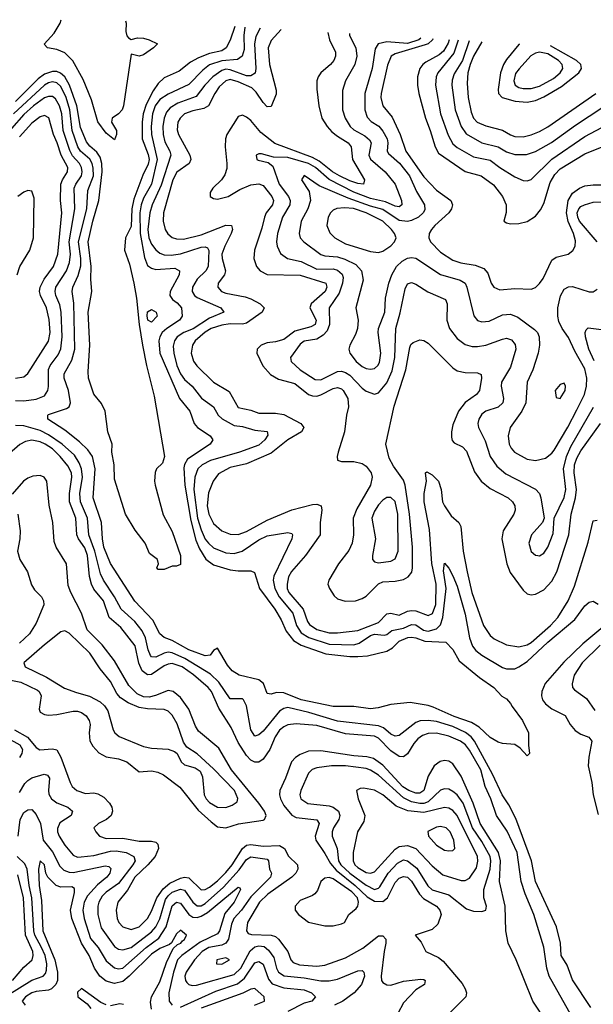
# Model space of a CAD drawing. Header units: inches. Extents: x 1308407 to 1441228, y 959628 to 1036311.
# Tile 198 of 256: x 1321911 to 1324691, y 1031334 to 1036107. Entities that reach past the tile are written whole.
import ezdxf

# ---------------------------------------------------------------- set-up
doc = ezdxf.new("R2010")
doc.units = ezdxf.units.IN
doc.header["$MEASUREMENT"] = 0
doc.layers.add('B3023', color=7, linetype='Continuous')

msp = doc.modelspace()

# ---------------------------------------------------------------- linework, layer by layer
at = {"layer": 'B3023', "color": 5}
for points, elevation in [([(1322423.7, 1036100.8), (1322426, 1036090), (1322424.5, 1036050), (1322430, 1036028.4), (1322438.6, 1036018.6), (1322450, 1036011.4), (1322481.5, 1036018.5), (1322510, 1036017.3), (1322538.3, 1036010), (1322578, 1035990), (1322558.4, 1035970), (1322510, 1035936.5), (1322489.9, 1035929.9), (1322450, 1035939.6), (1322414.2, 1035690), (1322406.4, 1035670), (1322390, 1035651.1), (1322359.3, 1035630), (1322355, 1035610), (1322379.4, 1035570), (1322379.5, 1035550), (1322370, 1035524.8), (1322330, 1035557.2), (1322290, 1035612.7), (1322258, 1035718), (1322217.9, 1035817.9), (1322167.8, 1035907.8), (1322130, 1035945.9), (1322090, 1035962), (1322045.6, 1035970), (1322029.1, 1035989.1), (1322077.7, 1036042.3), (1322107, 1036090), (1322111.1, 1036107)], 2580), ([(1323001.6, 1036070.5), (1322997.5, 1036030), (1322997.7, 1035962.3), (1322989.4, 1035930), (1322966.3, 1035913.7), (1322890, 1035907.4), (1322831.1, 1035888.9), (1322798.1, 1035861.9), (1322730, 1035792.1), (1322630, 1035746.8), (1322590, 1035720.8), (1322567.1, 1035690), (1322554.6, 1035650), (1322547, 1035590), (1322548.8, 1035550), (1322577.3, 1035430), (1322549.3, 1035310), (1322510, 1035241.2), (1322498.8, 1035210), (1322493.4, 1035170), (1322493.7, 1035070), (1322514.7, 1034954.7), (1322530, 1034916.2), (1322550, 1034902.3), (1322570, 1034896.5), (1322661.9, 1034901.9), (1322685.2, 1034890), (1322682.9, 1034870), (1322639.9, 1034790), (1322638.8, 1034770), (1322651.9, 1034750), (1322673.8, 1034733.8), (1322694.6, 1034710), (1322698.4, 1034670), (1322685, 1034650), (1322623.3, 1034610), (1322601.1, 1034590), (1322589.8, 1034570), (1322585.6, 1034550), (1322589.1, 1034490), (1322685.6, 1034270), (1322735.3, 1034210), (1322755.9, 1034150), (1322772.6, 1034130), (1322832.9, 1034090), (1322846.7, 1034070), (1322833.4, 1034050), (1322723.9, 1033976.1), (1322708.5, 1033951.5), (1322705.7, 1033934.3), (1322710.8, 1033850), (1322739.9, 1033679.9), (1322764.7, 1033584.7), (1322782.4, 1033542.4), (1322812.2, 1033492.2), (1322850, 1033464.3), (1322930, 1033440.1), (1322970, 1033435), (1323030, 1033435.8), (1323047.9, 1033427.9), (1323073.2, 1033350), (1323146.4, 1033250), (1323177.2, 1033197.2), (1323202.2, 1033142.2), (1323238, 1033098), (1323275.2, 1033075.2), (1323393.6, 1033033.6), (1323510, 1033019.6), (1323550, 1033019.4), (1323595.9, 1033024.1), (1323690, 1033045.9), (1323718, 1033062), (1323750, 1033095.2), (1323792.4, 1033112.4), (1323810, 1033114.6), (1323830, 1033110.4), (1323873.8, 1033093.8), (1323976.3, 1033090), (1324010, 1033053.7), (1324039.8, 1032999.8), (1324139, 1032919), (1324208.2, 1032870), (1324247.2, 1032827.2), (1324270, 1032814.4), (1324290, 1032793), (1324297.2, 1032777.2), (1324346.8, 1032710), (1324376, 1032650), (1324376, 1032590), (1324382, 1032550), (1324370, 1032538), (1324336, 1032576), (1324310, 1032594), (1324250, 1032598), (1324230, 1032605.2), (1324190, 1032628.2), (1324137.9, 1032677.9), (1324100.3, 1032700.3), (1324015.8, 1032730), (1323915.2, 1032775.2), (1323890, 1032782.3), (1323803.4, 1032796.6), (1323710, 1032787.6), (1323648.6, 1032771.4), (1323610, 1032766.7), (1323530, 1032777.2), (1323430, 1032777.3), (1323274.6, 1032810), (1323190, 1032844.3), (1323154.4, 1032845.6), (1323130, 1032836.8), (1323110, 1032840.5), (1323091.6, 1032890), (1323070, 1032907.2), (1322974, 1032930), (1322940.8, 1032950), (1322917.8, 1032977.8), (1322870, 1033061), (1322850, 1033049.7), (1322833.6, 1033026.4), (1322810, 1033023), (1322730, 1033052.6), (1322650, 1033098.1), (1322610, 1033112.8), (1322590.4, 1033130.4), (1322555.8, 1033195.8), (1322469.1, 1033289.1), (1322350, 1033470.6), (1322318.7, 1033550), (1322311.2, 1033590), (1322306.6, 1033670), (1322267.3, 1033790), (1322275.6, 1033930), (1322263.1, 1033990), (1322241.2, 1034021.2), (1322200.3, 1034060.3), (1322130, 1034116.7), (1322046.5, 1034170), (1322046.1, 1034190), (1322050, 1034193.3), (1322137.4, 1034222.6), (1322149.8, 1034230), (1322156.5, 1034250), (1322146.4, 1034310), (1322126.6, 1034370), (1322126.4, 1034390), (1322163.4, 1034456.6), (1322177.4, 1034510), (1322172.7, 1034732.7), (1322164.2, 1034790), (1322168.7, 1034810), (1322193.7, 1034866.3), (1322206.3, 1034913.7), (1322207.6, 1034950), (1322195.2, 1035030), (1322235.6, 1035190), (1322240.9, 1035279.1), (1322267.6, 1035350), (1322267.3, 1035387.3), (1322262.1, 1035410), (1322251.2, 1035431.2), (1322205.5, 1035470), (1322192.9, 1035490), (1322164.5, 1035570), (1322154.3, 1035670), (1322135.7, 1035730), (1322110, 1035783), (1322090, 1035801.3), (1322070, 1035806.2), (1322050, 1035801.4), (1322030, 1035789.3), (1321879.7, 1035650)], 2640), ([(1322952.5, 1036073.5), (1322930, 1036008.4), (1322911.7, 1035970), (1322890, 1035955.5), (1322830, 1035942.5), (1322777.7, 1035922.3), (1322738.7, 1035901.3), (1322682.7, 1035857.3), (1322610, 1035826), (1322581.8, 1035798.2), (1322557.3, 1035762.7), (1322524.2, 1035695.8), (1322508.5, 1035650), (1322503.7, 1035610), (1322504, 1035530), (1322533.8, 1035453.8), (1322538, 1035430), (1322533.7, 1035406.3), (1322506.6, 1035353.4), (1322463.7, 1035236.3), (1322454.7, 1035190), (1322450, 1035104), (1322422.8, 1035050), (1322418.2, 1034990), (1322442.5, 1034922.5), (1322462.9, 1034830), (1322476.5, 1034756.5), (1322488.9, 1034630), (1322505, 1034530), (1322524.7, 1034430), (1322561.8, 1034281.8), (1322612.5, 1033990), (1322602, 1033958), (1322574.2, 1033930), (1322567.2, 1033912.8), (1322563.2, 1033870), (1322566.6, 1033850), (1322606.1, 1033706.1), (1322650, 1033626.7), (1322690.2, 1033509.8), (1322690, 1033466), (1322670, 1033458), (1322650, 1033458), (1322610, 1033441.2), (1322581.2, 1033441.2), (1322575.3, 1033450), (1322582.7, 1033470), (1322579, 1033490), (1322539.5, 1033519.5), (1322519, 1033570), (1322470, 1033633.2), (1322423, 1033710), (1322370, 1033879), (1322367.6, 1033950), (1322357.2, 1034010), (1322358.9, 1034050), (1322338, 1034110), (1322324.4, 1034210), (1322306.5, 1034246.5), (1322270, 1034291.8), (1322244.8, 1034370), (1322242.4, 1034402.4), (1322250.5, 1034530), (1322242.4, 1034690), (1322259.6, 1034790), (1322254.8, 1034850), (1322256.9, 1034910), (1322242.1, 1035030), (1322265, 1035130), (1322294.8, 1035230), (1322310.9, 1035369.1), (1322308.3, 1035410), (1322300.6, 1035440.6), (1322284.5, 1035464.5), (1322250, 1035494.6), (1322234.5, 1035514.5), (1322204.6, 1035584.6), (1322187.7, 1035690), (1322152.2, 1035790), (1322130, 1035829.6), (1322108.2, 1035848.2), (1322090, 1035855.5), (1322070, 1035856.7), (1322030, 1035843.1), (1322000.4, 1035819.6), (1321890, 1035710.6)], 2620), ([(1323076.4, 1036065.9), (1323054.4, 1036025.6), (1323048.3, 1035990), (1323055.7, 1035870), (1323052.2, 1035847.8), (1323030, 1035835.1), (1323010, 1035835.4), (1322930, 1035864.5), (1322910, 1035866.4), (1322890, 1035861.2), (1322847.3, 1035830), (1322808.5, 1035790), (1322765.7, 1035734.3), (1322677.4, 1035702.6), (1322640.2, 1035679.8), (1322621.7, 1035658.3), (1322610.1, 1035629.9), (1322604.3, 1035590), (1322605.3, 1035550), (1322614.6, 1035514.6), (1322638.1, 1035470), (1322642.7, 1035450), (1322595.9, 1035304.1), (1322553.3, 1035210), (1322540.6, 1035170), (1322530.8, 1035090), (1322537.2, 1035050), (1322550, 1035018.7), (1322570, 1034991.9), (1322590, 1034975.5), (1322610, 1034966.7), (1322645.2, 1034965.2), (1322690, 1034972.2), (1322790, 1035004.1), (1322810, 1035006.1), (1322820.5, 1035000.5), (1322827.9, 1034987.9), (1322823.6, 1034910), (1322812.8, 1034890), (1322771.1, 1034850), (1322748.2, 1034810), (1322746.5, 1034790), (1322757.5, 1034770), (1322770, 1034760.1), (1322884.7, 1034710), (1322900.4, 1034690), (1322830, 1034659.4), (1322751.5, 1034608.5), (1322706, 1034590), (1322673.7, 1034570), (1322660.1, 1034550), (1322654.9, 1034525.1), (1322658.1, 1034490), (1322672.3, 1034430), (1322690, 1034390.9), (1322710, 1034363.1), (1322746.9, 1034330), (1322792.1, 1034272.1), (1322850.5, 1034230.5), (1322872.2, 1034190), (1322892.3, 1034172.3), (1322950, 1034140.7), (1322990, 1034134.9), (1323050, 1034117), (1323110.6, 1034110.6), (1323113.8, 1034093.8), (1323099.2, 1034070), (1323070, 1034044.3), (1322975.8, 1034010), (1322835.9, 1033970), (1322795.3, 1033950), (1322773.5, 1033930), (1322760.1, 1033890), (1322753.9, 1033830), (1322772.3, 1033690), (1322790, 1033634.4), (1322810, 1033589.5), (1322825.2, 1033570), (1322850, 1033547.1), (1322910, 1033521.9), (1322950, 1033520.1), (1322988.6, 1033531.4), (1323070, 1033585.9), (1323110, 1033604.6), (1323210, 1033621), (1323230, 1033615.8), (1323233, 1033610), (1323229.3, 1033590), (1323142.2, 1033410), (1323138.6, 1033390), (1323147.8, 1033350), (1323168.8, 1033308.8), (1323235.1, 1033230), (1323252.1, 1033170), (1323274.1, 1033134.1), (1323311.8, 1033111.8), (1323410, 1033079.3), (1323530, 1033076.2), (1323555.7, 1033084.3), (1323610, 1033122), (1323630, 1033127.7), (1323676.9, 1033123.1), (1323690, 1033127), (1323714, 1033146), (1323770, 1033157.5), (1323810, 1033174.8), (1323830, 1033174.4), (1323868.4, 1033148.4), (1323890, 1033143.1), (1323930, 1033154.1), (1323950, 1033173.4), (1323962.1, 1033210), (1323976.7, 1033350), (1323965.3, 1033434.7), (1323970, 1033472.7), (1323990, 1033447.8), (1324010, 1033411.1), (1324030, 1033360.3), (1324070, 1033224.6), (1324091.1, 1033111.1), (1324105.1, 1033070), (1324120.8, 1033050), (1324150, 1033026.9), (1324250, 1032967.5), (1324270, 1032960.3), (1324310, 1032961.1), (1324330, 1032969.3), (1324370, 1032996.6), (1324470, 1033090.1), (1324600.6, 1033199.4), (1324650, 1033265.3), (1324670, 1033283.1), (1324690, 1033288.5), (1324714.1, 1033274.1)], 2660), ([(1323178.3, 1036059.6), (1323130, 1036006), (1323115.4, 1035970), (1323120.6, 1035890), (1323154.3, 1035765.7), (1323153.2, 1035746.8), (1323130, 1035686.6), (1323110, 1035684.6), (1323090, 1035705.9), (1323056.3, 1035756.3), (1323036.2, 1035776.2), (1322970, 1035806.6), (1322930, 1035816.8), (1322908.9, 1035811.1), (1322877.7, 1035782.3), (1322855.6, 1035750), (1322825.9, 1035690), (1322803.2, 1035676.8), (1322750, 1035665.3), (1322710, 1035650.7), (1322687.7, 1035630), (1322677.2, 1035610), (1322673.9, 1035573.9), (1322680.3, 1035550), (1322735.7, 1035450), (1322740.6, 1035430), (1322732.3, 1035410), (1322672.7, 1035367.3), (1322652.3, 1035330), (1322607.3, 1035170), (1322605.9, 1035130), (1322615.1, 1035090), (1322628.4, 1035068.4), (1322650, 1035051.3), (1322670, 1035044.8), (1322703.9, 1035043.9), (1322790, 1035064), (1322910, 1035110.4), (1322937.8, 1035110), (1322942.1, 1035090), (1322935.7, 1035070), (1322904.3, 1035010), (1322890.7, 1034970), (1322891.3, 1034950), (1322908.6, 1034890), (1322903.4, 1034870), (1322872.2, 1034830), (1322870.2, 1034810), (1322888.4, 1034790), (1322910, 1034781.5), (1323003.6, 1034763.6), (1323030, 1034753.8), (1323076, 1034730), (1323096.1, 1034710), (1323085, 1034690), (1323010, 1034636.2), (1322990, 1034631.1), (1322930, 1034632.4), (1322890, 1034626.4), (1322838.5, 1034610), (1322810, 1034591.6), (1322761.2, 1034550), (1322747.5, 1034530), (1322741.8, 1034490), (1322752.4, 1034452.4), (1322768.5, 1034428.5), (1322850.1, 1034350.1), (1322925.3, 1034305.3), (1322970, 1034227.1), (1323030, 1034214.4), (1323070, 1034198.9), (1323150, 1034199.7), (1323190, 1034193), (1323272.7, 1034150), (1323287.8, 1034130), (1323276.8, 1034110), (1323209.5, 1034070.5), (1323130, 1034005.9), (1323010, 1033953.8), (1322930, 1033935.8), (1322874.2, 1033905.8), (1322848.6, 1033870), (1322826.2, 1033813.8), (1322819.9, 1033750), (1322827.3, 1033710), (1322850, 1033665.3), (1322889.5, 1033629.5), (1322930, 1033613), (1322970, 1033611), (1323010, 1033626.3), (1323110, 1033680.8), (1323230, 1033730.4), (1323330, 1033756.9), (1323350, 1033758.2), (1323371, 1033751), (1323375.6, 1033730), (1323367.2, 1033670), (1323366.6, 1033610), (1323295.4, 1033510), (1323227.2, 1033432.8), (1323214, 1033406), (1323206.1, 1033370), (1323207.4, 1033350), (1323215, 1033330), (1323284.3, 1033250), (1323305.1, 1033190), (1323314.9, 1033174.9), (1323350, 1033150.4), (1323410, 1033135.4), (1323450, 1033135.3), (1323550, 1033146.1), (1323650, 1033184.5), (1323690, 1033226.2), (1323710, 1033231), (1323750, 1033221), (1323790, 1033239.3), (1323810, 1033243.5), (1323830, 1033241.2), (1323890, 1033218.8), (1323911.2, 1033228.8), (1323927.1, 1033272.9), (1323929.2, 1033370), (1323908.5, 1033471.5), (1323895.9, 1033635.9), (1323871.5, 1033770), (1323871.5, 1033810), (1323881.4, 1033870), (1323877.6, 1033910), (1323884.4, 1033915.6), (1323910, 1033901.1), (1323939.8, 1033870), (1323953, 1033830), (1323959.2, 1033770), (1323968.9, 1033750), (1324002.3, 1033702.3), (1324039.2, 1033670), (1324048.7, 1033650), (1324059.6, 1033530), (1324078.8, 1033430), (1324102.4, 1033330), (1324158.8, 1033170), (1324190, 1033121.3), (1324210, 1033106.5), (1324270, 1033077), (1324330, 1033066.9), (1324370, 1033077.5), (1324390, 1033087.8), (1324483.5, 1033170), (1324518.4, 1033210), (1324569.3, 1033290.7), (1324599.5, 1033360.5), (1324665.3, 1033574.7), (1324690, 1033677.6), (1324710, 1033680.3)], 2680), ([(1323404.7, 1036045.7), (1323412.8, 1036010), (1323440.6, 1035950), (1323441.2, 1035930), (1323433.4, 1035910), (1323417.6, 1035890), (1323370.5, 1035849.5), (1323356.6, 1035830), (1323350.8, 1035810), (1323350.7, 1035770), (1323360.1, 1035690), (1323374.8, 1035630), (1323400.1, 1035590), (1323423.9, 1035563.9), (1323450, 1035541.7), (1323501.9, 1035510), (1323517.3, 1035490), (1323523.3, 1035430), (1323582, 1035330), (1323577.3, 1035310), (1323550, 1035312.6), (1323510, 1035325.4), (1323459.7, 1035350), (1323426.3, 1035370), (1323361.6, 1035421.6), (1323330, 1035439.8), (1323147.1, 1035507.1), (1323079.4, 1035559.4), (1323030, 1035617.7), (1323010, 1035634.7), (1322990, 1035643.7), (1322970, 1035637.4), (1322964, 1035630), (1322915.1, 1035550), (1322908.1, 1035530), (1322906.5, 1035490), (1322915.1, 1035410), (1322914, 1035386), (1322905, 1035355), (1322889.2, 1035330.8), (1322846.5, 1035290), (1322833.1, 1035270), (1322834, 1035250), (1322850, 1035239.6), (1322870, 1035237.7), (1322920.4, 1035250), (1322976.9, 1035283.1), (1323030, 1035305.8), (1323070, 1035311.9), (1323090, 1035303.6), (1323133.2, 1035250), (1323140.7, 1035230), (1323135.9, 1035210), (1323104.3, 1035170), (1323096.4, 1035150), (1323083.7, 1035096.3), (1323047.9, 1034990), (1323044.7, 1034950), (1323058.7, 1034910), (1323075.9, 1034890), (1323110, 1034871.3), (1323270, 1034869.4), (1323394.6, 1034830), (1323398.7, 1034810), (1323390.4, 1034790), (1323323.7, 1034730), (1323316.6, 1034710), (1323347.8, 1034650), (1323342.2, 1034630), (1323322.3, 1034617.7), (1323243.5, 1034596.5), (1323190, 1034556.9), (1323150, 1034545.6), (1323110, 1034540.8), (1323080.2, 1034530), (1323061.6, 1034510), (1323060.6, 1034490), (1323089.3, 1034429.3), (1323126.4, 1034386.4), (1323164.6, 1034364.6), (1323243.7, 1034343.7), (1323310, 1034290.5), (1323330, 1034283), (1323350, 1034282.5), (1323370, 1034288.3), (1323430, 1034319.1), (1323450, 1034323.6), (1323470, 1034317.9), (1323478.4, 1034310), (1323501.5, 1034270), (1323504.4, 1034230), (1323493.7, 1034190), (1323484.6, 1034110), (1323453.5, 1034010), (1323449.4, 1033989.4), (1323451.4, 1033971.4), (1323470, 1033964.8), (1323530, 1033965.1), (1323570, 1033955), (1323590, 1033942.5), (1323613.5, 1033910), (1323618.8, 1033890), (1323611.4, 1033850), (1323544.7, 1033735.3), (1323527, 1033690), (1323527.7, 1033610), (1323521.5, 1033570), (1323505.3, 1033534.7), (1323455.9, 1033470), (1323408.2, 1033390), (1323404.6, 1033370), (1323411.5, 1033350), (1323434.2, 1033314.2), (1323450, 1033299.2), (1323488.5, 1033288.5), (1323537.6, 1033290), (1323570, 1033300.7), (1323590, 1033312.9), (1323650, 1033372.6), (1323670, 1033381.4), (1323730, 1033384.9), (1323770, 1033393.8), (1323793.6, 1033406.4), (1323810.5, 1033429.5), (1323814.3, 1033450), (1323814.9, 1033550), (1323799.8, 1033710), (1323778.3, 1033850), (1323770, 1033874.3), (1323722.7, 1033942.7), (1323701.9, 1033981.9), (1323684.6, 1034050), (1323726, 1034234), (1323781.2, 1034410), (1323801.2, 1034518.8), (1323806.9, 1034533.1), (1323817.5, 1034542.5), (1323850, 1034555.7), (1323870, 1034552.1), (1323890, 1034538.9), (1324010, 1034419.7), (1324030, 1034405.5), (1324070, 1034396.4), (1324130, 1034395.8), (1324147.8, 1034387.8), (1324149.2, 1034369.2), (1324138.9, 1034310), (1324125, 1034290), (1324070, 1034251.4), (1324036.8, 1034210), (1324010, 1034143), (1324002.6, 1034110), (1324002.7, 1034082.7), (1324007.1, 1034067.1), (1324016.5, 1034056.5), (1324056, 1034036), (1324076.1, 1034016.1), (1324115.2, 1033915.2), (1324146.9, 1033870), (1324190, 1033835.2), (1324278.2, 1033790), (1324298.6, 1033770), (1324309.5, 1033750), (1324311.4, 1033730), (1324305.4, 1033710), (1324254.2, 1033630), (1324247.8, 1033590), (1324272.2, 1033470), (1324287.4, 1033427.4), (1324350, 1033341.3), (1324370, 1033324.3), (1324390, 1033319.5), (1324410, 1033322), (1324450, 1033342.7), (1324490, 1033384.8), (1324514.5, 1033430), (1324572, 1033610), (1324583.5, 1033710), (1324605, 1033790), (1324608.6, 1033830), (1324597.1, 1033910), (1324599.1, 1033950), (1324610, 1033981.3), (1324630, 1034017.4), (1324724.9, 1034150)], 2720), ([(1323508.6, 1036039.4), (1323508.9, 1036030), (1323539.1, 1035970), (1323544.4, 1035930), (1323535.1, 1035890), (1323488.8, 1035810), (1323475.4, 1035764.6), (1323475.3, 1035670), (1323487.4, 1035630), (1323512.7, 1035590), (1323530, 1035573.5), (1323583.6, 1035543.6), (1323605.4, 1035525.4), (1323614.1, 1035510), (1323602.8, 1035450), (1323610.7, 1035430.7), (1323681.3, 1035370), (1323730, 1035310.2), (1323761.4, 1035230), (1323762.5, 1035210), (1323750, 1035200.5), (1323730, 1035202.6), (1323683.5, 1035223.5), (1323610, 1035240.7), (1323530, 1035270.4), (1323410, 1035332.9), (1323344, 1035390), (1323310, 1035410.1), (1323210, 1035438.3), (1323140.5, 1035440.5), (1323083.2, 1035456.8), (1323070, 1035457.3), (1323057.1, 1035450), (1323059.5, 1035430), (1323065.7, 1035425.7), (1323115.3, 1035415.3), (1323136.8, 1035396.8), (1323168.5, 1035310), (1323214.1, 1035250), (1323222, 1035230), (1323220.5, 1035210), (1323183.7, 1035150), (1323160.8, 1035070), (1323155.7, 1035030), (1323157.9, 1035010), (1323174.4, 1034974.4), (1323209, 1034949), (1323274.1, 1034934.1), (1323350, 1034898.4), (1323430, 1034899.9), (1323450, 1034893.6), (1323473, 1034873), (1323477.6, 1034857.6), (1323474.8, 1034830), (1323458.9, 1034781.1), (1323411.1, 1034710), (1323412.8, 1034630), (1323401.2, 1034598.8), (1323382, 1034578), (1323350, 1034558.1), (1323290, 1034548.8), (1323270, 1034534.4), (1323222.3, 1034470), (1323225.8, 1034450), (1323269.4, 1034410), (1323342.8, 1034362.8), (1323370, 1034361.1), (1323450, 1034401.9), (1323470, 1034403.4), (1323490, 1034397.5), (1323510, 1034384.4), (1323570, 1034321), (1323590, 1034306.3), (1323630, 1034291.8), (1323650, 1034297.5), (1323690, 1034347.3), (1323715.7, 1034404.3), (1323728.7, 1034470), (1323732.8, 1034610), (1323754.3, 1034685.7), (1323778, 1034802), (1323790, 1034826.2), (1323810, 1034833.5), (1323830, 1034825.8), (1323888.1, 1034788.1), (1323974.5, 1034750), (1323981.7, 1034730), (1323981, 1034650), (1323993.4, 1034610), (1324030, 1034561.7), (1324070, 1034532.2), (1324103.1, 1034523.1), (1324130, 1034522.5), (1324170, 1034529.6), (1324250, 1034559.2), (1324270, 1034562.8), (1324294.7, 1034554.7), (1324312.6, 1034532.6), (1324315.2, 1034510), (1324290, 1034422.4), (1324246.1, 1034350), (1324243.9, 1034330), (1324255.7, 1034270), (1324251.8, 1034250), (1324230, 1034229.4), (1324170.4, 1034210), (1324150, 1034194.8), (1324135.2, 1034170), (1324131, 1034150), (1324133.7, 1034130), (1324165.9, 1034065.9), (1324190.7, 1033990), (1324222.7, 1033942.7), (1324266.3, 1033906.3), (1324410.6, 1033830.6), (1324429.5, 1033809.5), (1324436.8, 1033790), (1324452.7, 1033690), (1324444.4, 1033670), (1324390.3, 1033610), (1324378.8, 1033570), (1324390, 1033528.5), (1324410, 1033512), (1324422, 1033510), (1324430, 1033508.9), (1324450, 1033521.7), (1324470.6, 1033550), (1324496.5, 1033616.5), (1324500.4, 1033690), (1324550, 1033791.6), (1324556.9, 1033830), (1324546.6, 1033930), (1324560.9, 1033990), (1324582.1, 1034037.9), (1324690.9, 1034229.1)], 2740), ([(1323854.3, 1036018.2), (1323845.2, 1036010), (1323790, 1035992.2), (1323690, 1036000.1), (1323647.8, 1035990), (1323634.1, 1035965.9), (1323619.3, 1035870), (1323582.8, 1035750), (1323582.8, 1035670), (1323594.1, 1035634.1), (1323614.1, 1035614.1), (1323651, 1035591), (1323670, 1035566.9), (1323690.8, 1035530), (1323694.4, 1035510), (1323691.5, 1035470), (1323697.7, 1035457.7), (1323750.9, 1035410.9), (1323799.5, 1035350), (1323834.4, 1035274.4), (1323873.2, 1035210), (1323874.5, 1035185.5), (1323865.8, 1035170), (1323842.8, 1035150), (1323810, 1035133), (1323790, 1035128.5), (1323750, 1035134.1), (1323670, 1035186.6), (1323610, 1035203.1), (1323502.3, 1035242.3), (1323361.8, 1035301.8), (1323289, 1035351), (1323276, 1035330), (1323313.4, 1035273.4), (1323319.8, 1035230), (1323307.5, 1035190), (1323274, 1035130), (1323264.2, 1035070), (1323269.6, 1035049.6), (1323287.2, 1035030), (1323369.4, 1034969.4), (1323390, 1034962.9), (1323450, 1034956.9), (1323485.9, 1034945.9), (1323539.9, 1034919.9), (1323566.4, 1034890), (1323574.8, 1034845.2), (1323539.2, 1034710), (1323550.2, 1034650), (1323548.3, 1034610), (1323538.3, 1034581.7), (1323510.2, 1034530), (1323505.5, 1034510), (1323511.2, 1034490), (1323540.9, 1034450), (1323570, 1034425.4), (1323590, 1034416.4), (1323610, 1034412.8), (1323630, 1034416.8), (1323645.5, 1034430), (1323654.1, 1034445.9), (1323661.2, 1034490), (1323647.8, 1034590), (1323649.9, 1034610), (1323680.2, 1034690), (1323682.8, 1034757.2), (1323699.9, 1034830), (1323714.5, 1034870), (1323737.4, 1034910), (1323763.7, 1034936.3), (1323790, 1034950.6), (1323810, 1034953.9), (1323830, 1034950.6), (1323950, 1034872), (1324044.8, 1034844.8), (1324069.4, 1034830), (1324078.4, 1034810), (1324111.9, 1034671.9), (1324130, 1034648.3), (1324150, 1034642.7), (1324186.2, 1034646.2), (1324250, 1034676.6), (1324290, 1034680.1), (1324325.2, 1034665.2), (1324406, 1034606), (1324420.7, 1034590), (1324428.6, 1034570), (1324430.1, 1034529.9), (1324423, 1034490), (1324397.5, 1034410), (1324369.5, 1034350), (1324363.8, 1034250), (1324344.5, 1034210), (1324287.1, 1034130), (1324277.8, 1034090), (1324282.8, 1034050), (1324291.8, 1034030), (1324308.4, 1034010), (1324370, 1033976.8), (1324410, 1033970.1), (1324459.2, 1033980.8), (1324490, 1034005.2), (1324500.2, 1034019.8), (1324567.6, 1034132.4), (1324610, 1034215.3), (1324647.3, 1034290), (1324657.4, 1034330), (1324658.9, 1034370), (1324650, 1034415), (1324600.6, 1034500.6), (1324570, 1034567.1), (1324539.1, 1034610), (1324523.8, 1034643.8), (1324518.3, 1034670), (1324518.5, 1034710), (1324531, 1034769), (1324550, 1034800.3), (1324570, 1034812.4), (1324590, 1034813.4), (1324670, 1034788.1), (1324690, 1034788), (1324710, 1034800.9)], 2760), ([(1323912.7, 1036014.6), (1323911.4, 1036010), (1323890, 1035990.7), (1323875.6, 1035984.4), (1323730, 1035941.9), (1323710.1, 1035929.9), (1323692.6, 1035887.4), (1323662.1, 1035750), (1323661.4, 1035730), (1323669.7, 1035689.7), (1323715.2, 1035635.2), (1323755.2, 1035550), (1323781.3, 1035470), (1323870, 1035345), (1323930, 1035281.2), (1324000.2, 1035230), (1324008.2, 1035210), (1324003.6, 1035190), (1323991.1, 1035170), (1323922.6, 1035110), (1323905.9, 1035090), (1323894.8, 1035070), (1323892.7, 1035050), (1323901.8, 1035030), (1323950, 1034980.5), (1324010, 1034941.2), (1324048.2, 1034928.2), (1324117.5, 1034917.5), (1324160.4, 1034900.4), (1324179, 1034879), (1324196, 1034830), (1324208.2, 1034810), (1324236.8, 1034796.8), (1324310, 1034804.7), (1324390, 1034801.5), (1324410, 1034809.2), (1324430, 1034827.9), (1324447.1, 1034852.9), (1324490, 1034942), (1324510, 1034956.3), (1324569.2, 1034970.8), (1324591.6, 1034988.4), (1324602.9, 1035010), (1324604.4, 1035035.6), (1324594.7, 1035070), (1324568.6, 1035128.6), (1324561.1, 1035170), (1324569.5, 1035230.5), (1324590, 1035266.7), (1324623.9, 1035290), (1324650, 1035301.6), (1324690, 1035307.1), (1324753.1, 1035306.9)], 2780), ([(1323992, 1036009.7), (1323986.5, 1035993.5), (1323965.1, 1035954.9), (1323943.9, 1035936.1), (1323879.1, 1035900.9), (1323864.6, 1035890), (1323850.1, 1035870), (1323838.7, 1035830), (1323838.9, 1035790), (1323845.1, 1035750), (1323876.6, 1035630), (1323900.6, 1035570), (1323924.5, 1035490), (1323940.8, 1035460.8), (1324070, 1035371), (1324146.4, 1035350), (1324206.7, 1035306.7), (1324250.7, 1035250), (1324267.5, 1035210), (1324267.9, 1035172.1), (1324257.1, 1035130), (1324270, 1035121.7), (1324290, 1035118), (1324330, 1035119.8), (1324370, 1035129.5), (1324410, 1035154.4), (1324435.1, 1035184.9), (1324450, 1035216.1), (1324481.8, 1035318.2), (1324503.8, 1035356.2), (1324530, 1035384.3), (1324650, 1035457.5), (1324750, 1035496.4)], 2820), ([(1324034.9, 1036007.1), (1324015.1, 1035944.9), (1323936.6, 1035850), (1323929.2, 1035830), (1323926.3, 1035790), (1323950.5, 1035650), (1323986.8, 1035546.8), (1324010, 1035505), (1324030, 1035487.8), (1324110, 1035441.6), (1324190, 1035426.3), (1324238.3, 1035390), (1324310, 1035345.9), (1324350, 1035327.5), (1324370, 1035325.6), (1324390, 1035332.8), (1324489.3, 1035430.7), (1324650, 1035540.1), (1324786.5, 1035613.5)], 2840), ([(1324088.3, 1036003.8), (1324056.3, 1035910), (1324016.1, 1035843.9), (1324006.7, 1035813.3), (1324005.3, 1035790), (1324021.8, 1035670), (1324050, 1035589.3), (1324073.7, 1035553.7), (1324150.7, 1035510.7), (1324230, 1035490.9), (1324270, 1035467), (1324310, 1035452.8), (1324366.6, 1035453.4), (1324410, 1035468.6), (1324487.9, 1035512.1), (1324604.3, 1035595.7), (1324737.2, 1035682.8)], 2860), ([(1324150.5, 1036000), (1324109.6, 1035930.4), (1324093.1, 1035890), (1324081.8, 1035850), (1324079.4, 1035799.4), (1324083.6, 1035730), (1324098.8, 1035658.8), (1324109.3, 1035629.3), (1324128.4, 1035610), (1324170, 1035592), (1324250, 1035572.3), (1324290, 1035548.1), (1324310, 1035541.3), (1324350, 1035539.7), (1324390, 1035548.8), (1324430, 1035564.6), (1324470, 1035587), (1324702.4, 1035750)], 2880), ([(1324332.9, 1035988.8), (1324330, 1035986.2), (1324270, 1035914.3), (1324255, 1035890), (1324240.8, 1035850), (1324229.3, 1035769.3), (1324231.2, 1035750), (1324249.4, 1035729.4), (1324311.9, 1035711.9), (1324370, 1035707.2), (1324410, 1035715.9), (1324450, 1035733), (1324536.1, 1035783.9), (1324620.7, 1035850), (1324632.7, 1035870), (1324629.9, 1035890), (1324609.9, 1035910), (1324483.6, 1035979.6)], 2920), ([(1321890, 1034261.6), (1321930, 1034259.1), (1321990, 1034267.3), (1322030, 1034283.9), (1322046.8, 1034310), (1322050.4, 1034329.6), (1322049.4, 1034410.6), (1322057.6, 1034430), (1322096.9, 1034483.1), (1322109.1, 1034510.9), (1322116.9, 1034570), (1322111.2, 1034690), (1322104.7, 1034724.7), (1322085.8, 1034770), (1322082.2, 1034790), (1322086.2, 1034810), (1322138.1, 1034890), (1322151.9, 1034930), (1322156.2, 1034970), (1322150.6, 1035030), (1322177.7, 1035190), (1322175.3, 1035290), (1322182.1, 1035310), (1322209.6, 1035350), (1322213.5, 1035370), (1322210.8, 1035390), (1322201.1, 1035410), (1322166.9, 1035446.9), (1322152.8, 1035472.8), (1322121.2, 1035570), (1322114.6, 1035650), (1322104.2, 1035690), (1322083.5, 1035723.5), (1322070, 1035734), (1322050, 1035735.3), (1322030, 1035728.2), (1321977, 1035690), (1321930, 1035647.1), (1321870, 1035580.1)], 2660), ([(1321890, 1034368.8), (1321930, 1034375.9), (1321950, 1034392.2), (1322050, 1034548.5), (1322057.8, 1034590), (1322053.5, 1034653.5), (1322039.9, 1034710), (1322012, 1034770), (1322007.3, 1034790), (1322009.3, 1034810), (1322029.5, 1034850), (1322074.5, 1034910), (1322095.4, 1034970), (1322114.5, 1035170), (1322108.7, 1035230), (1322110.3, 1035310), (1322117.4, 1035330), (1322142.8, 1035370), (1322143.8, 1035390), (1322111.1, 1035451.1), (1322092.5, 1035510), (1322073.9, 1035550), (1322051, 1035631), (1322030, 1035642.1), (1322010, 1035635.9), (1321970, 1035605.3), (1321910, 1035539.6)], 2680), ([(1321898.5, 1034870), (1321911.2, 1034910), (1321959.9, 1034990), (1321978.2, 1035050), (1321981.4, 1035241.4), (1321970, 1035276.4), (1321950, 1035279.8), (1321930, 1035270.6), (1321901, 1035250)], 2720), ([(1324709.5, 1035030), (1324624.3, 1035130), (1324615.1, 1035150), (1324612.9, 1035170), (1324620.9, 1035190), (1324630, 1035201), (1324648.6, 1035210), (1324690, 1035222.1), (1324810, 1035225.5)], 2760), ([(1324694, 1034454), (1324669.5, 1034510), (1324653.3, 1034570), (1324650.8, 1034590), (1324655.8, 1034604.2), (1324666.1, 1034613.9), (1324730, 1034605.6)], 2740), ([(1324678.5, 1031318.5), (1324590, 1031453.3), (1324563.5, 1031523.5), (1324534.5, 1031570), (1324531.6, 1031630), (1324512.2, 1031710), (1324410.5, 1031930), (1324391.2, 1032030), (1324314.6, 1032234.6), (1324281.1, 1032301.1), (1324249.5, 1032350), (1324201.9, 1032450), (1324114, 1032610), (1324098.5, 1032630), (1324071.1, 1032651.1), (1324010, 1032680.1), (1323930, 1032704.9), (1323889.8, 1032710.2), (1323852.2, 1032707.8), (1323830, 1032700.1), (1323750, 1032637.7), (1323730, 1032633.9), (1323710, 1032643.6), (1323674.4, 1032674.4), (1323650, 1032683.9), (1323450, 1032706.1), (1323311.6, 1032748.4), (1323210, 1032772.2), (1323190, 1032768.7), (1323170, 1032755), (1323090, 1032657.7), (1323070, 1032640.5), (1323050, 1032634.2), (1323030, 1032664.7), (1323010, 1032780.9), (1322994.7, 1032810), (1322990, 1032814.3), (1322930, 1032815.6), (1322876, 1032896), (1322835.3, 1032935.3), (1322710.1, 1033010.1), (1322650, 1033038.7), (1322630, 1033041.1), (1322610, 1033036.7), (1322570, 1033017.7), (1322550, 1033018.1), (1322544.6, 1033024.6), (1322532.9, 1033052.9), (1322520.4, 1033110), (1322504.5, 1033144.5), (1322468.4, 1033190), (1322401.7, 1033250), (1322370.3, 1033310), (1322316.2, 1033390), (1322301.5, 1033421.5), (1322274.6, 1033530), (1322245, 1033610), (1322238.5, 1033690), (1322204.9, 1033770), (1322202.2, 1033810), (1322215.2, 1033890), (1322210.8, 1033930), (1322199.4, 1033959.4), (1322175.9, 1033995.9), (1322116.9, 1034050), (1322050, 1034094.6), (1322010, 1034115.6), (1321930, 1034138.1), (1321890, 1034139.9)], 2660), ([(1324600.5, 1031250), (1324476.8, 1031470), (1324465.3, 1031510), (1324451.5, 1031611.5), (1324401.7, 1031770), (1324360.1, 1031870), (1324340.3, 1031930), (1324321.1, 1032070), (1324273.5, 1032173.5), (1324220.6, 1032250), (1324194.5, 1032330), (1324167.1, 1032390), (1324144.7, 1032470), (1324090, 1032566.1), (1324071.2, 1032591.2), (1324047.2, 1032610), (1323990, 1032634.4), (1323930, 1032647.8), (1323890, 1032647.2), (1323862.8, 1032637.2), (1323839.6, 1032620.4), (1323820.9, 1032599.1), (1323790, 1032548.7), (1323770, 1032534.6), (1323750, 1032535.6), (1323710, 1032563.7), (1323650, 1032624.5), (1323630, 1032634.1), (1323490, 1032645.4), (1323350, 1032686), (1323250, 1032694.1), (1323210, 1032688.2), (1323190, 1032679.7), (1323170, 1032662.5), (1323149.4, 1032630.6), (1323122.9, 1032570), (1323090, 1032522.7), (1323070, 1032508.7), (1323050, 1032507.5), (1323030, 1032517.3), (1323010, 1032539.5), (1322970, 1032603.7), (1322935.7, 1032675.7), (1322876, 1032770), (1322840.1, 1032850), (1322823.4, 1032870), (1322752.1, 1032932.1), (1322697.3, 1032970), (1322650, 1032986.4), (1322630, 1032983.8), (1322610, 1032974.3), (1322550, 1032932.9), (1322530, 1032930.9), (1322504.3, 1032950), (1322487.6, 1032987.6), (1322470, 1033071.1), (1322400.8, 1033160.8), (1322343.5, 1033210), (1322315.9, 1033290), (1322270, 1033346.6), (1322257.8, 1033370), (1322248.2, 1033408.2), (1322239.7, 1033510), (1322226.6, 1033546.6), (1322194.9, 1033590), (1322186.8, 1033610), (1322183.2, 1033690), (1322151.5, 1033770), (1322152.1, 1033810), (1322163.5, 1033890), (1322161.1, 1033910), (1322143.8, 1033943.8), (1322107.3, 1033990), (1322070, 1034026.4), (1322034.6, 1034050), (1322010, 1034060.5), (1321970, 1034068.1), (1321938.3, 1034061.7), (1321912, 1034048), (1321810, 1033961.1)], 2680), ([(1321810, 1032916.5), (1321915.4, 1032895.4), (1321997.5, 1032857.5), (1322005.7, 1032850), (1322014.3, 1032830), (1322004.5, 1032764.5), (1322010.2, 1032750), (1322030, 1032739.5), (1322050, 1032736.3), (1322090, 1032739.5), (1322170, 1032754.7), (1322190, 1032755), (1322210, 1032748.5), (1322232, 1032732), (1322246.9, 1032710), (1322252, 1032690), (1322246.7, 1032650), (1322250.9, 1032610.9), (1322265, 1032585), (1322293.6, 1032553.6), (1322330, 1032534.4), (1322390, 1032524), (1322429.2, 1032510), (1322490, 1032461.9), (1322550, 1032465.5), (1322579.7, 1032459.7), (1322606.8, 1032446.8), (1322686.2, 1032386.2), (1322775.7, 1032275.7), (1322838.3, 1032218.3), (1322870, 1032195.3), (1322910, 1032189.5), (1322971.2, 1032208.8), (1323090, 1032226.3), (1323096.4, 1032230), (1323104.6, 1032250), (1323097.1, 1032270), (1323070, 1032309.2), (1322937.2, 1032470), (1322875.3, 1032575.3), (1322777.8, 1032657.8), (1322763.1, 1032683.1), (1322730, 1032765.4), (1322690, 1032821.6), (1322655, 1032850), (1322630, 1032855.6), (1322569.4, 1032830.6), (1322537.3, 1032822.7), (1322510, 1032825), (1322479.3, 1032839.3), (1322439.9, 1032879.9), (1322370, 1032998.5), (1322310, 1033076.4), (1322237.6, 1033150), (1322209.5, 1033230), (1322157.6, 1033330), (1322144.7, 1033364.7), (1322137.4, 1033470), (1322088, 1033550), (1322076.9, 1033576.9), (1322071.5, 1033670), (1322053.9, 1033753.9), (1322041.4, 1033870), (1322029.9, 1033889.9), (1322010, 1033897.8), (1321975, 1033895), (1321950, 1033884.1), (1321928.2, 1033870), (1321873.4, 1033806.6)], 2720), ([(1321900.8, 1033710), (1321913.3, 1033630), (1321911, 1033590), (1321899.6, 1033530), (1321911.5, 1033490), (1321948.5, 1033430), (1321967.6, 1033367.6), (1321983, 1033343), (1322015.9, 1033310), (1322026, 1033290), (1322027, 1033270), (1321990, 1033182.4), (1321957.5, 1033130), (1321910, 1033084.2)], 2720), ([(1324737.5, 1033162.5), (1324639.1, 1033080.9), (1324547.4, 1032992.6), (1324457.8, 1032890), (1324440.4, 1032850), (1324438.9, 1032830), (1324444.3, 1032810), (1324459, 1032790), (1324490, 1032765.8), (1324554.6, 1032734.6), (1324579.2, 1032690), (1324602.1, 1032662.1), (1324630, 1032643.8), (1324668.5, 1032628.5), (1324684.1, 1032610), (1324668.5, 1032531.5), (1324665.2, 1032490), (1324682.8, 1032410), (1324689.3, 1032349.3), (1324714.3, 1032254.3)], 2660), ([(1324724.2, 1033075.8), (1324636, 1032990), (1324598.3, 1032930), (1324587.4, 1032887.4), (1324590.2, 1032870), (1324598.8, 1032858.8), (1324656.8, 1032816.8), (1324698.1, 1032758.1)], 2680), ([(1321884.6, 1032664.6), (1321948.6, 1032628.6), (1321990, 1032578.6), (1322008.5, 1032568.5), (1322070, 1032572.7), (1322090, 1032567.1), (1322110, 1032532.4), (1322154.6, 1032410), (1322165.4, 1032390), (1322188.1, 1032370), (1322230, 1032356.6), (1322270, 1032358.7), (1322290, 1032354.5), (1322318.2, 1032338.2), (1322345.8, 1032310), (1322357, 1032290), (1322360.1, 1032270), (1322353.7, 1032250), (1322330.6, 1032229.4), (1322291.8, 1032210), (1322270.3, 1032190), (1322279.5, 1032170), (1322297.8, 1032150), (1322330, 1032138.2), (1322410, 1032139.4), (1322490, 1032124.7), (1322550, 1032124.4), (1322570, 1032119.8), (1322580.1, 1032110), (1322582.8, 1032090), (1322566.6, 1032050), (1322532.1, 1032010), (1322468.9, 1031950), (1322433, 1031887), (1322385.4, 1031830), (1322377.6, 1031790), (1322382.5, 1031750), (1322390.8, 1031730), (1322410, 1031710.1), (1322450, 1031696.2), (1322490, 1031709.6), (1322530, 1031750.7), (1322550, 1031786), (1322574.8, 1031850), (1322606.6, 1031893.4), (1322638.6, 1031921.4), (1322690, 1031945.4), (1322710, 1031950.3), (1322730, 1031947.6), (1322790, 1031889.6), (1322810, 1031890.5), (1322830, 1031901.3), (1322870, 1031933.3), (1322910, 1031973.8), (1322940.2, 1032010), (1322990, 1032088.9), (1323010, 1032104.9), (1323030, 1032108.6), (1323090, 1032100.1), (1323170, 1032103.3), (1323194.3, 1032090), (1323212.7, 1032052.7), (1323256.5, 1032010), (1323259.1, 1031990), (1323249.1, 1031970), (1323230.1, 1031950), (1323112.7, 1031867.3), (1323072.7, 1031830), (1323015.2, 1031730), (1323010.2, 1031690.2), (1323018, 1031678), (1323033.3, 1031673.3), (1323128.6, 1031668.6), (1323150, 1031663.1), (1323165.1, 1031650), (1323210.6, 1031590), (1323224.8, 1031550), (1323236.7, 1031536.7), (1323266, 1031526), (1323350, 1031519), (1323390, 1031524.7), (1323490, 1031559.4), (1323573.5, 1031606.5), (1323650, 1031666.7), (1323670, 1031666), (1323684.5, 1031650), (1323685.5, 1031630), (1323676.6, 1031590), (1323662.2, 1031470), (1323664.3, 1031450), (1323670, 1031440.7), (1323689.1, 1031429.1), (1323710, 1031426.8), (1323770, 1031446.5), (1323855.4, 1031455.4), (1323870, 1031455), (1323875.2, 1031450), (1323872.2, 1031430), (1323830, 1031405), (1323770, 1031341.7), (1323743.7, 1031290)], 2680), ([(1321850, 1032625.2), (1321911.9, 1032591.9), (1321923.9, 1032570), (1321921.3, 1032550), (1321909.3, 1032530.7)], 2660), ([(1324463.8, 1031250), (1324397, 1031350), (1324317.2, 1031550), (1324277.5, 1031630), (1324266.9, 1031690), (1324264, 1031810), (1324235.4, 1031930), (1324241, 1032030), (1324231.8, 1032070), (1324142.1, 1032210), (1324109, 1032310), (1324050, 1032440.6), (1324010, 1032499.3), (1323990, 1032513.2), (1323970, 1032516.4), (1323948.3, 1032511.7), (1323919.6, 1032490), (1323890, 1032439.3), (1323868.9, 1032371.1), (1323850, 1032357), (1323830, 1032357.1), (1323796.9, 1032370), (1323768.2, 1032388.2), (1323670, 1032492.9), (1323625.7, 1032525.7), (1323593.7, 1032533.7), (1323530, 1032538.3), (1323370, 1032563.7), (1323310, 1032560.9), (1323270, 1032545.2), (1323246.9, 1032530), (1323227.6, 1032510), (1323199.5, 1032430), (1323171.6, 1032370), (1323169.6, 1032350.4), (1323174, 1032330), (1323190, 1032297.3), (1323230, 1032250.7), (1323250, 1032239.3), (1323350, 1032228.7), (1323362.3, 1032210), (1323342.4, 1032150), (1323345.9, 1032130), (1323390, 1032065.1), (1323416.6, 1032016.6), (1323443.7, 1031983.7), (1323536.2, 1031910), (1323594.6, 1031854.6), (1323630, 1031834.6), (1323670, 1031832.4), (1323693.6, 1031850), (1323730, 1031925.2), (1323750, 1031944.9), (1323770, 1031954.3), (1323790, 1031950.1), (1323810, 1031931.2), (1323848.9, 1031868.9), (1323867.7, 1031847.7), (1323930.1, 1031810), (1323947.5, 1031790), (1323952.8, 1031770), (1323936.7, 1031723.3), (1323910, 1031696.8), (1323827.2, 1031670), (1323855.8, 1031635.8), (1323879.7, 1031590), (1323940.7, 1031560.7), (1323963.2, 1031543.2), (1324054.7, 1031434.7), (1324069.6, 1031410), (1324076.4, 1031390), (1324072.3, 1031370), (1323991.8, 1031290)], 2720), ([(1321910, 1032361.6), (1321935.4, 1032404.6), (1321950, 1032419.8), (1321970, 1032431.3), (1322029.4, 1032449.4), (1322044.7, 1032444.7), (1322054.3, 1032430), (1322049.7, 1032370), (1322052.3, 1032352.3), (1322063.9, 1032330), (1322090, 1032311.3), (1322143.2, 1032290), (1322166.9, 1032270), (1322160.7, 1032250), (1322105.5, 1032214.5), (1322093, 1032187), (1322093.3, 1032170), (1322102, 1032150), (1322130, 1032105.8), (1322170, 1032057.4), (1322190, 1032047.6), (1322208.3, 1032048.3), (1322270, 1032055.6), (1322350, 1032076), (1322378.4, 1032078.4), (1322427.2, 1032070), (1322463.9, 1032050), (1322469.6, 1032030), (1322458.7, 1032010), (1322390, 1031919.9), (1322330, 1031878.4), (1322310, 1031858.9), (1322293.9, 1031830), (1322289.7, 1031810), (1322289.3, 1031770), (1322305.5, 1031705.5), (1322370, 1031614.8), (1322390, 1031601.9), (1322410, 1031598.7), (1322450, 1031609.4), (1322550, 1031684.8), (1322570.2, 1031710), (1322590, 1031748.4), (1322617.9, 1031842.1), (1322630, 1031859.8), (1322650, 1031877), (1322690, 1031891.8), (1322710, 1031887.2), (1322750, 1031828.8), (1322770, 1031812), (1322790, 1031812.3), (1322810, 1031823), (1322897.5, 1031902.5), (1322974.4, 1031985.6), (1323010, 1032036.9), (1323030, 1032048.9), (1323110, 1032037.2), (1323116.4, 1032030), (1323120.7, 1031990), (1323131.3, 1031970), (1323125.5, 1031950), (1323030, 1031855.6), (1322985.3, 1031790), (1322948.7, 1031750), (1322937.4, 1031722.6), (1322922.2, 1031650), (1322910.1, 1031630), (1322890, 1031620.2), (1322827.2, 1031610), (1322795.2, 1031590), (1322757, 1031550), (1322717.2, 1031490), (1322710.9, 1031470), (1322713.7, 1031450), (1322720.4, 1031440.4), (1322730, 1031430.1), (1322745.7, 1031425.7), (1322767.7, 1031427.7), (1322950, 1031478.7), (1322981.7, 1031510), (1323027.1, 1031592.9), (1323050, 1031612.2), (1323070, 1031618.1), (1323094.6, 1031614.6), (1323116.4, 1031596.4), (1323141.7, 1031561.7), (1323155.5, 1031510), (1323165.5, 1031490), (1323192.1, 1031472.1), (1323290, 1031463), (1323370, 1031448), (1323410, 1031447.8), (1323450, 1031456.6), (1323550, 1031497.1), (1323570, 1031498.5), (1323578.9, 1031490), (1323582.1, 1031470), (1323566.9, 1031430), (1323531.1, 1031390), (1323476.9, 1031350), (1323436.4, 1031330)], 2660), ([(1321903.7, 1032150), (1321912.7, 1032230), (1321930, 1032263.2), (1321950, 1032277.3), (1321970, 1032277.8), (1321990, 1032254.9), (1322011.4, 1032210), (1322024.8, 1032130), (1322070, 1032074), (1322104.5, 1032004.5), (1322123.8, 1031983.8), (1322150, 1031974.1), (1322170, 1031973.1), (1322325.1, 1032005.1), (1322342.2, 1032002.2), (1322352.2, 1031992.2), (1322347.3, 1031970), (1322333, 1031950), (1322287, 1031913), (1322239.6, 1031860.4), (1322223.6, 1031830), (1322216.1, 1031790), (1322222.4, 1031750), (1322253.2, 1031653.2), (1322290.3, 1031610.3), (1322330, 1031544.7), (1322370, 1031510.7), (1322390, 1031505.4), (1322410, 1031510.1), (1322524.1, 1031610), (1322584.5, 1031655.5), (1322620.2, 1031710), (1322648.7, 1031811.3), (1322670, 1031829.7), (1322690, 1031824.9), (1322730.5, 1031770), (1322750, 1031756.9), (1322770, 1031754.7), (1322790, 1031760.9), (1322820.5, 1031779.5), (1322970, 1031901.8), (1322978.1, 1031898.1), (1322981.2, 1031890), (1322950, 1031829.9), (1322905.1, 1031774.9), (1322878.6, 1031690), (1322870, 1031675.7), (1322784.9, 1031635.1), (1322696, 1031570), (1322675.5, 1031550), (1322655.5, 1031490), (1322634, 1031390), (1322634.8, 1031350), (1322650.2, 1031330)], 2640), ([(1321850, 1031376.1), (1321970, 1031451.6), (1322025, 1031470), (1322036.3, 1031483.7), (1322041.1, 1031498.9), (1322042.2, 1031530), (1322033.5, 1031570), (1322017, 1031610), (1321983.7, 1031670), (1321978.5, 1031690), (1321969.7, 1031850), (1321956, 1031910), (1321946.3, 1031990), (1321934.9, 1032014.9), (1321897.6, 1032050)], 2640), ([(1322549.6, 1031310), (1322544.9, 1031344.9), (1322549.7, 1031370), (1322590, 1031443.7), (1322622.5, 1031537.5), (1322654.5, 1031605.5), (1322675.8, 1031624.2), (1322692, 1031630), (1322698.9, 1031641.1), (1322710, 1031648), (1322718.4, 1031670), (1322690, 1031693.7), (1322670, 1031676.5), (1322647, 1031633), (1322636.1, 1031623.9), (1322590, 1031604.3), (1322550, 1031577.4), (1322441.8, 1031470), (1322410, 1031445.5), (1322370, 1031434.8), (1322330, 1031445.8), (1322299.1, 1031470), (1322272.4, 1031510), (1322247.5, 1031570), (1322210.3, 1031630), (1322162.7, 1031750), (1322156, 1031790), (1322176.2, 1031876.2), (1322175.9, 1031895.9), (1322163.4, 1031903.4), (1322110, 1031902.3), (1322087.2, 1031910), (1322046.6, 1031950), (1322037.8, 1031970), (1322030.9, 1032010), (1322010, 1032028.9), (1322002.1, 1031990), (1322004.6, 1031910), (1322016.8, 1031836.8), (1322023.1, 1031690), (1322081.5, 1031550), (1322093.2, 1031490), (1322093.4, 1031450), (1322086, 1031430), (1322065.3, 1031410), (1322050, 1031402.9), (1321990, 1031396.2), (1321970, 1031389.5), (1321939, 1031370), (1321923.1, 1031350), (1321936.7, 1031330)], 2620), ([(1321875.7, 1031450), (1321930, 1031513.5), (1321970.4, 1031550), (1321976.2, 1031570), (1321974.8, 1031590), (1321939.2, 1031670), (1321928.2, 1031850), (1321902.3, 1031962.3)], 2660), ([(1322690, 1031320.8), (1322861.8, 1031398.2), (1322966.8, 1031433.2), (1322999.4, 1031460.6), (1323050, 1031535.7), (1323070, 1031542), (1323090, 1031528.3), (1323115.9, 1031455.9), (1323134.1, 1031434.1), (1323190, 1031413.5), (1323290, 1031405), (1323325.2, 1031390), (1323343.8, 1031370), (1323326.3, 1031350), (1323290, 1031339.9), (1323210, 1031299)], 2640), ([(1322330, 1031331.4), (1322303.6, 1031343.6), (1322209.9, 1031410.1), (1322190, 1031392.4), (1322192.6, 1031370), (1322237, 1031337), (1322254.5, 1031314.5)], 2580), ([(1323048.8, 1031330), (1323097, 1031350), (1323095.8, 1031370), (1323050, 1031410.2), (1323030, 1031407.8), (1322992.2, 1031387.8), (1322790, 1031315.1)], 2620), ([(1322413, 1031333), (1322396.4, 1031336.4), (1322350, 1031327.1)], 2580)]:
    msp.add_lwpolyline(points, dxfattribs=dict(at, elevation=elevation))
for points, elevation in [([(1324430, 1035949.9), (1324410, 1035945), (1324388.3, 1035931.7), (1324330.5, 1035869.5), (1324313.9, 1035846.1), (1324305.1, 1035810), (1324312.6, 1035790), (1324330, 1035778.9), (1324350, 1035773.9), (1324390, 1035773.9), (1324430, 1035784.9), (1324498, 1035822), (1324530.7, 1035850), (1324542.5, 1035870), (1324539.9, 1035890), (1324521.1, 1035910), (1324470, 1035940.8)], 2940), ([(1323484.4, 1035195.6), (1323447.5, 1035192.5), (1323430, 1035184.4), (1323416.3, 1035170), (1323406, 1035150), (1323399.8, 1035110), (1323413.9, 1035073.9), (1323437.5, 1035050), (1323490, 1035020.6), (1323610, 1034984.1), (1323650, 1034978), (1323670, 1034984.4), (1323710, 1035011.1), (1323727.3, 1035030), (1323734.5, 1035050), (1323727, 1035070), (1323712.2, 1035090), (1323670, 1035131), (1323590, 1035170.6), (1323528.1, 1035191.9)], 2780), ([(1322550, 1034641.4), (1322531.8, 1034650), (1322528.9, 1034671.1), (1322530, 1034691), (1322550, 1034701.5), (1322571.6, 1034690), (1322576.9, 1034670)], 2620), ([(1324550, 1034345.2), (1324530, 1034338.4), (1324505.7, 1034310), (1324510, 1034276), (1324530, 1034270.7), (1324554.5, 1034310), (1324556.3, 1034330)], 2780), ([(1323710, 1033790.8), (1323690, 1033790.7), (1323670, 1033778), (1323650, 1033755.8), (1323630, 1033724.4), (1323617.9, 1033690), (1323635.7, 1033590), (1323619.7, 1033510), (1323620.3, 1033490), (1323630, 1033478.7), (1323650, 1033474.2), (1323710, 1033481.6), (1323730, 1033494.4), (1323744.7, 1033530), (1323743.8, 1033710), (1323730, 1033771.9)], 2740), ([(1322130, 1033143.9), (1322110, 1033140.4), (1322030, 1033077.3), (1321930.4, 1032990), (1321937.6, 1032970), (1322040.7, 1032920.7), (1322127, 1032867), (1322185.4, 1032845.4), (1322248.5, 1032828.5), (1322299.8, 1032799.8), (1322320.8, 1032780.8), (1322337.1, 1032757.1), (1322364, 1032664), (1322372.3, 1032650), (1322392.7, 1032632.7), (1322510, 1032583.1), (1322550, 1032575.7), (1322630.7, 1032570.7), (1322660.4, 1032560.4), (1322673.4, 1032550), (1322692.8, 1032510), (1322710, 1032495.5), (1322760.2, 1032480.2), (1322784.6, 1032464.6), (1322796.4, 1032436.4), (1322805.1, 1032350), (1322814.7, 1032330), (1322830, 1032312.5), (1322870, 1032289.3), (1322910, 1032288.1), (1322940.9, 1032299.1), (1322964.4, 1032315.6), (1322968.5, 1032331.5), (1322952.1, 1032370), (1322850, 1032475), (1322770, 1032547.9), (1322721.2, 1032581.2), (1322705, 1032605), (1322673.7, 1032693.7), (1322650, 1032735.8), (1322630, 1032754.4), (1322610, 1032763.9), (1322530, 1032766.8), (1322490, 1032773), (1322436.2, 1032796.2), (1322399.7, 1032819.7), (1322381.4, 1032841.4), (1322350, 1032899.5), (1322301, 1032961), (1322250, 1033035.9), (1322150, 1033133.1)], 2740), ([(1323489.7, 1032490.3), (1323421, 1032490), (1323350, 1032480.5), (1323328, 1032472), (1323310, 1032454.2), (1323272.5, 1032370), (1323268.7, 1032350), (1323273.2, 1032330), (1323307.4, 1032307.4), (1323410, 1032295.5), (1323430, 1032289.1), (1323455, 1032270), (1323462.2, 1032250), (1323456.6, 1032230), (1323431, 1032190), (1323424.3, 1032170), (1323425.2, 1032150), (1323449.3, 1032090), (1323455.3, 1032030), (1323467.4, 1032010), (1323510.5, 1031970), (1323590, 1031911), (1323630, 1031891.3), (1323650, 1031897.7), (1323655.8, 1031904.2), (1323697.1, 1031970), (1323741.7, 1032018.3), (1323770, 1032034), (1323790, 1032030.4), (1323834.5, 1031994.5), (1323888.8, 1031908.8), (1323909.6, 1031889.6), (1323990, 1031865.2), (1324076.7, 1031796.7), (1324110, 1031785.7), (1324150, 1031783.5), (1324170, 1031791.3), (1324172.2, 1031810), (1324159.4, 1031850), (1324160.1, 1031890), (1324191, 1031989), (1324194.4, 1032030), (1324190.7, 1032050), (1324150, 1032122.7), (1324105, 1032190), (1324059.5, 1032310), (1324030, 1032349), (1324010, 1032365.6), (1323990, 1032376.4), (1323970, 1032378.8), (1323950, 1032371.6), (1323890, 1032316.1), (1323870, 1032308.2), (1323850, 1032307.3), (1323810, 1032316.3), (1323770, 1032335.7), (1323650, 1032444.7), (1323610, 1032469.9), (1323590, 1032477.2)], 2740), ([(1323577.4, 1032382.6), (1323559.9, 1032380.1), (1323542.4, 1032370), (1323550.2, 1032330), (1323582.6, 1032250), (1323578.9, 1032221.1), (1323548, 1032170), (1323526.5, 1032070), (1323526.2, 1032030), (1323535.5, 1032010), (1323550, 1031997), (1323590, 1031973.9), (1323610, 1031969.6), (1323630, 1031977), (1323730, 1032086.4), (1323750, 1032099.1), (1323790, 1032104.6), (1323830, 1032088.7), (1323910, 1032005.1), (1323961.3, 1031961.3), (1324050, 1031934.7), (1324070, 1031934.8), (1324090, 1031945.8), (1324124.2, 1031995.8), (1324131.6, 1032028.4), (1324128.8, 1032050), (1324030.6, 1032250), (1324010, 1032273.3), (1323990, 1032284.5), (1323970, 1032287.9), (1323870, 1032263.3), (1323792.2, 1032272.2), (1323735.3, 1032295.3), (1323670, 1032349.9), (1323630, 1032371.5)], 2760), ([(1323950, 1032196.5), (1323930, 1032192.6), (1323888.2, 1032171.8), (1323891.3, 1032150), (1323930, 1032105.1), (1323970, 1032081.7), (1323990, 1032077.5), (1324010, 1032080.3), (1324019.2, 1032090), (1324015, 1032130), (1323996.8, 1032170), (1323978, 1032190)], 2780), ([(1323410, 1031948.7), (1323390, 1031946.4), (1323370.6, 1031929.4), (1323353.7, 1031886.3), (1323341, 1031870), (1323330, 1031861.4), (1323270, 1031837.5), (1323245, 1031810), (1323245.9, 1031790), (1323262, 1031770), (1323310, 1031732.4), (1323390, 1031714.4), (1323430, 1031714.3), (1323470, 1031724.6), (1323485.2, 1031730), (1323505.6, 1031770), (1323542, 1031798), (1323549.5, 1031810.5), (1323552.7, 1031830), (1323547, 1031850), (1323520, 1031880), (1323430, 1031942.7)], 2720), ([(1322910, 1031558.8), (1322865.3, 1031550), (1322864, 1031530), (1322890, 1031529.1), (1322927.6, 1031550)], 2680)]:
    msp.add_lwpolyline(points, close=True, dxfattribs=dict(at, elevation=elevation))

doc.saveas('drawing.dxf')
